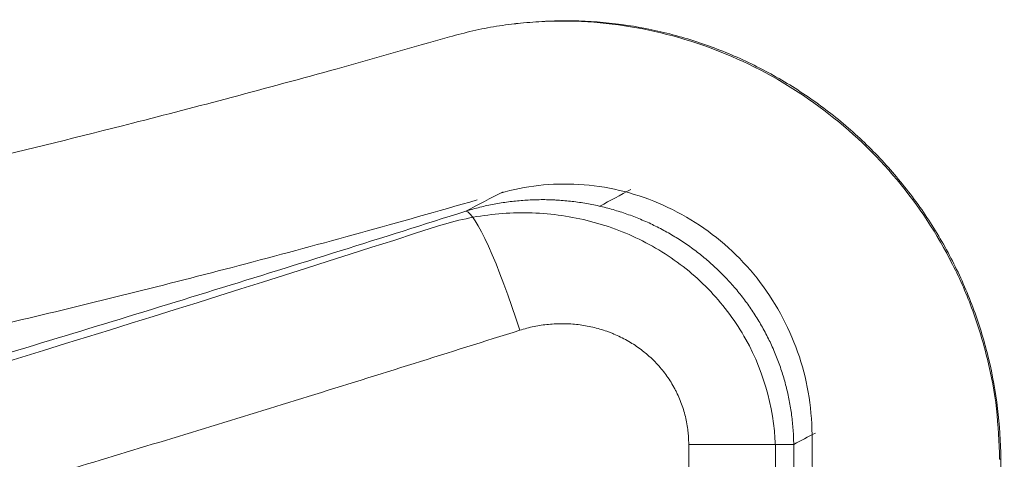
# Model space of a CAD drawing. Header units: millimetres. Extents: x -771 to 771, y -301 to 2485.
# Tile 245 of 256: x 478 to 556, y 6 to 41. Entities that reach past the tile are written whole.
import ezdxf

# ---------------------------------------------------------------- set-up
doc = ezdxf.new("R2010")
doc.units = ezdxf.units.MM
doc.layers.add('ORTHO$2', color=7, linetype='Continuous', true_color=0xffffff)

msp = doc.modelspace()

# ---------------------------------------------------------------- linework, layer by layer
at = {"layer": 'ORTHO$2', "color": 155, "linetype": 'Continuous', "lineweight": 13}
for p, q in [((539.456, 6.983), (531.054, 6.983)), ((531.054, -44.765), (531.054, 6.983)), ((539.456, 6.983), (531.054, 6.983)), ((531.054, -44.765), (531.054, 6.983)), ((539.456, 6.983), (539.456, -44.765)), ((539.456, 6.983), (539.456, -44.765)), ((538, 6.284), (538, -44.21)), ((538, 6.283), (538, -44.21))]:
    msp.add_line(p, q, dxfattribs=at)
msp.add_ellipse((516.183, 16.127), major_axis=(-3.03, 9.53), ratio=0.128145, start_param=4.671674, end_param=6.237539, dxfattribs=at)
msp.add_ellipse((516.183, 16.127), major_axis=(-3.03, 9.53), ratio=0.128145, start_param=4.671674, end_param=6.237539, dxfattribs=at)
at = {"layer": 'ORTHO$2', "color": 155, "linetype": 'Continuous', "lineweight": 18}
for points, knots in [([(556.026, 5.836), (556.018, 7.188), (555.933, 8.532), (555.607, 11.206), (555.365, 12.544), (554.733, 15.172), (554.343, 16.462), (553.649, 18.361), (553.399, 18.988), (552.863, 20.229), (552.573, 20.849), (551.667, 22.656), (550.997, 23.822), (549.892, 25.513), (549.507, 26.067), (548.704, 27.155), (548.281, 27.696), (546.993, 29.247), (546.08, 30.23), (544.626, 31.624), (544.128, 32.075), (543.103, 32.951), (542.571, 33.379), (540.966, 34.6), (539.858, 35.349), (538.139, 36.375), (537.556, 36.7), (536.371, 37.318), (535.764, 37.613), (533.948, 38.433), (532.713, 38.907), (530.198, 39.71), (528.909, 40.04), (525.023, 40.802), (522.437, 41.003), (519.756, 40.892), (519.679, 40.888), (519.602, 40.885)], [0, 0, 0, 0, 0.071128, 0.071128, 0.142255, 0.142255, 0.213383, 0.213383, 0.248946, 0.248946, 0.28451, 0.28451, 0.355638, 0.355638, 0.391202, 0.391202, 0.426765, 0.426765, 0.497893, 0.497893, 0.533457, 0.533457, 0.56902, 0.56902, 0.640148, 0.640148, 0.675712, 0.675712, 0.711275, 0.711275, 0.782403, 0.782403, 0.853531, 0.853531, 0.995786, 0.995786, 1, 1, 1, 1]), ([(555.934, 5.804), (555.882, 7.149), (555.777, 9.842), (555.026, 13.828), (553.857, 17.714), (551.699, 22.678), (547.959, 28.378), (542.053, 33.999), (535.075, 38.138), (528.686, 40.159), (523.468, 40.87), (520.194, 40.927), (517.6, 40.744), (515.674, 40.49), (513.773, 40.13), (512.533, 39.795), (511.912, 39.628)], [0, 0, 0, 0, 0.062123, 0.124436, 0.186738, 0.249272, 0.374, 0.498886, 0.623979, 0.749173, 0.811883, 0.874553, 0.90603, 0.937366, 0.968657, 1, 1, 1, 1]), ([(511.912, 39.628), (508.901, 38.768), (503.011, 37.086), (494.557, 34.789), (484.898, 32.268), (474.264, 29.658), (462.632, 27.031), (451.682, 24.806), (441.296, 22.933), (431.65, 21.448), (419.94, 19.979), (407.274, 19.062), (397.869, 19.257), (392.364, 20.027), (390.024, 20.676), (388.747, 21.232), (388.112, 21.583), (387.582, 21.966), (387.166, 22.381), (386.861, 22.826), (386.767, 23.147), (386.719, 23.308)], [0, 0, 0, 0, 0.04359, 0.085286, 0.124995, 0.189014, 0.249988, 0.3129, 0.374997, 0.437496, 0.500083, 0.622646, 0.74991, 0.811239, 0.874935, 0.894765, 0.915026, 0.935699, 0.956766, 0.978207, 1, 1, 1, 1]), ([(540.928, 7.759), (540.891, 10.097), (540.136, 14.487), (536.81, 20.535), (531.761, 25.082), (525.584, 27.706), (520.097, 28.027), (516.997, 27.402), (515.991, 27.111)], [0, 0, 0, 0, 0.18249, 0.364989, 0.547321, 0.729637, 0.911974, 1, 1, 1, 1]), ([(540.928, 7.759), (540.891, 10.097), (540.136, 14.487), (536.81, 20.535), (531.761, 25.082), (525.584, 27.706), (520.097, 28.027), (516.997, 27.402), (515.991, 27.111)], [0, 0, 0, 0, 0.18249, 0.364989, 0.547321, 0.729637, 0.911974, 1, 1, 1, 1]), ([(386.912, 10.069), (387.122, 9.207), (388.572, 7.899), (393.491, 6.603), (400.235, 5.993), (409.031, 6.018), (419.788, 6.753), (432.229, 8.196), (446.22, 10.372), (461.597, 13.323), (478.074, 16.988), (495.638, 21.385), (507.825, 24.753), (514.114, 26.568)], [0, 0, 0, 0, 0.112695, 0.202711, 0.293023, 0.383031, 0.471228, 0.559711, 0.64791, 0.735376, 0.823116, 0.910601, 1, 1, 1, 1]), ([(386.912, 10.069), (387.122, 9.207), (388.572, 7.899), (393.491, 6.603), (400.235, 5.993), (409.031, 6.018), (419.788, 6.753), (432.229, 8.196), (446.22, 10.372), (461.597, 13.323), (478.074, 16.988), (495.638, 21.385), (507.825, 24.753), (514.114, 26.568)], [0, 0, 0, 0, 0.112695, 0.202711, 0.293023, 0.383031, 0.471228, 0.559711, 0.64791, 0.735376, 0.823116, 0.910601, 1, 1, 1, 1]), ([(556.309, -45.444), (556.262, -36.908), (556.215, -28.372), (556.144, -15.568), (556.12, -11.3), (556.073, -2.764), (556.05, 1.486), (556.026, 5.817)], [0, 0, 0, 0, 0.5, 0.5, 0.75, 0.75, 1, 1, 1, 1])]:
    msp.add_open_spline(points, degree=3, knots=knots, dxfattribs=at)
for points, degree in [([(517.41, 40.704), (517.249, 40.686), (517.087, 40.668)], 2), ([(540.928, 7.759), (541.188, -30.984)], 1), ([(540.928, 7.759), (541.188, -30.984)], 1)]:
    msp.add_open_spline(points, degree=degree, dxfattribs=at)
at = {"layer": 'ORTHO$2', "color": 155, "linetype": 'Continuous', "lineweight": 13}
for points, degree in [([(513.212, 25.665), (514.21, 26.191), (515.208, 26.71), (516.207, 27.222)], 3), ([(513.212, 25.665), (514.21, 26.191), (515.208, 26.71), (516.207, 27.222)], 3), ([(526.413, 27.41), (525.593, 26.965), (524.772, 26.515), (523.951, 26.06)], 3), ([(526.413, 27.41), (525.593, 26.965), (524.772, 26.515), (523.951, 26.06)], 3), ([(541.188, 7.896), (540.611, 7.594), (540.034, 7.29), (539.456, 6.983)], 3), ([(541.188, 7.896), (540.611, 7.594), (540.034, 7.29), (539.456, 6.983)], 3), ([(555.934, 5.795), (556.026, 5.827)], 1)]:
    msp.add_open_spline(points, degree=degree, dxfattribs=at)
for points, knots in [([(513.212, 25.665), (513.588, 25.781), (514.341, 25.99), (515.479, 26.239), (516.626, 26.422), (517.781, 26.541), (518.944, 26.596), (519.725, 26.588), (520.215, 26.569), (520.314, 26.564), (520.51, 26.554), (520.804, 26.536), (521.096, 26.512), (521.679, 26.456), (522.451, 26.36), (523.594, 26.151), (524.722, 25.877), (525.835, 25.54), (526.567, 25.271), (527.112, 25.053), (527.293, 24.978), (527.654, 24.821), (527.832, 24.74), (528.364, 24.491), (529.06, 24.139), (530.066, 23.556), (531.035, 22.917), (531.967, 22.222), (532.564, 21.72), (533.001, 21.33), (533.145, 21.198), (533.359, 20.995), (533.43, 20.927), (533.571, 20.79), (533.92, 20.445), (534.521, 19.804), (535.266, 18.909), (535.957, 17.974), (536.592, 16.999), (536.978, 16.322), (537.254, 15.803), (537.343, 15.629), (537.517, 15.276), (537.601, 15.099), (537.845, 14.565), (538.148, 13.846), (538.535, 12.748), (538.857, 11.63), (539.112, 10.492), (539.238, 9.72), (539.34, 8.941), (539.38, 8.551), (539.436, 7.768), (539.452, 7.376), (539.456, 6.983)], [0, 0, 0, 0, 0.03125, 0.0625, 0.09375, 0.125, 0.15625, 0.1875, 0.1875, 0.195313, 0.195313, 0.203125, 0.21875, 0.21875, 0.25, 0.28125, 0.3125, 0.34375, 0.375, 0.375, 0.390625, 0.390625, 0.40625, 0.40625, 0.4375, 0.46875, 0.5, 0.53125, 0.5625, 0.5625, 0.578125, 0.578125, 0.585937, 0.585937, 0.59375, 0.625, 0.65625, 0.6875, 0.71875, 0.75, 0.75, 0.765625, 0.765625, 0.78125, 0.78125, 0.8125, 0.84375, 0.875, 0.90625, 0.9375, 0.9375, 0.96875, 0.96875, 1, 1, 1, 1]), ([(513.212, 25.665), (513.588, 25.781), (514.341, 25.99), (515.479, 26.239), (516.626, 26.422), (517.781, 26.541), (518.944, 26.596), (519.725, 26.588), (520.215, 26.569), (520.314, 26.564), (520.51, 26.554), (520.804, 26.536), (521.096, 26.512), (521.679, 26.456), (522.451, 26.36), (523.594, 26.151), (524.722, 25.877), (525.835, 25.54), (526.567, 25.271), (527.112, 25.053), (527.293, 24.978), (527.654, 24.821), (527.832, 24.74), (528.364, 24.491), (529.06, 24.139), (530.066, 23.556), (531.035, 22.917), (531.967, 22.222), (532.564, 21.72), (533.001, 21.33), (533.145, 21.198), (533.359, 20.995), (533.43, 20.927), (533.571, 20.79), (533.92, 20.445), (534.521, 19.804), (535.266, 18.909), (535.957, 17.974), (536.592, 16.999), (536.978, 16.322), (537.254, 15.803), (537.343, 15.629), (537.517, 15.276), (537.601, 15.099), (537.845, 14.565), (538.148, 13.846), (538.535, 12.748), (538.857, 11.63), (539.112, 10.492), (539.238, 9.72), (539.34, 8.941), (539.38, 8.551), (539.436, 7.768), (539.452, 7.376), (539.456, 6.983)], [0, 0, 0, 0, 0.03125, 0.0625, 0.09375, 0.125, 0.15625, 0.1875, 0.1875, 0.195313, 0.195313, 0.203125, 0.21875, 0.21875, 0.25, 0.28125, 0.3125, 0.34375, 0.375, 0.375, 0.390625, 0.390625, 0.40625, 0.40625, 0.4375, 0.46875, 0.5, 0.53125, 0.5625, 0.5625, 0.578125, 0.578125, 0.585938, 0.585938, 0.59375, 0.625, 0.65625, 0.6875, 0.71875, 0.75, 0.75, 0.765625, 0.765625, 0.78125, 0.78125, 0.8125, 0.84375, 0.875, 0.90625, 0.9375, 0.9375, 0.96875, 0.96875, 1, 1, 1, 1]), ([(184.374, -49.542), (198.444, -47.77), (212.463, -45.805), (240.401, -41.505), (254.32, -39.169), (275.127, -35.399), (282.051, -34.097), (295.875, -31.407), (302.775, -30.018), (323.441, -25.726), (337.173, -22.694), (364.549, -16.312), (378.193, -12.961), (398.599, -7.711), (405.39, -5.925), (418.954, -2.28), (425.726, -0.422), (439.251, 3.361), (452.757, 7.211), (472.961, 13.179), (486.397, 17.277), (499.816, 21.43), (506.518, 23.535), (513.212, 25.665)], [0, 0, 0, 0, 0.125, 0.125, 0.25, 0.25, 0.3125, 0.3125, 0.375, 0.375, 0.5, 0.5, 0.625, 0.625, 0.6875, 0.6875, 0.75, 0.75, 0.8125, 0.875, 0.9375, 0.9375, 1, 1, 1, 1]), ([(184.374, -49.542), (198.444, -47.77), (212.463, -45.805), (240.401, -41.505), (254.32, -39.169), (275.127, -35.399), (282.051, -34.097), (295.875, -31.407), (302.775, -30.018), (323.441, -25.726), (337.173, -22.694), (364.549, -16.312), (378.193, -12.961), (398.599, -7.711), (405.39, -5.925), (418.954, -2.28), (425.726, -0.422), (439.251, 3.361), (452.757, 7.211), (472.961, 13.179), (486.397, 17.277), (499.816, 21.43), (506.518, 23.535), (513.212, 25.665)], [0, 0, 0, 0, 0.125, 0.125, 0.25, 0.25, 0.3125, 0.3125, 0.375, 0.375, 0.5, 0.5, 0.625, 0.625, 0.6875, 0.6875, 0.75, 0.75, 0.8125, 0.875, 0.9375, 0.9375, 1, 1, 1, 1]), ([(510.938, 24.454), (512.457, 24.944), (514, 25.265), (517.132, 25.581), (518.74, 25.571), (521.872, 25.205), (523.405, 24.855), (526.398, 23.801), (527.835, 23.101), (530.484, 21.4), (531.728, 20.375), (533.909, 18.066), (534.847, 16.793), (537.165, 12.624), (537.986, 9.481), (538, 6.284)], [0, 0, 0, 0, 0.125249, 0.125249, 0.250507, 0.250507, 0.375765, 0.375765, 0.501023, 0.501023, 0.62628, 0.62628, 0.751538, 0.751538, 1, 1, 1, 1]), ([(510.938, 24.454), (512.457, 24.944), (514, 25.265), (517.132, 25.581), (518.74, 25.571), (521.872, 25.205), (523.405, 24.855), (526.398, 23.801), (527.835, 23.101), (530.484, 21.4), (531.728, 20.375), (533.909, 18.066), (534.847, 16.793), (537.165, 12.624), (537.987, 9.481), (538, 6.283)], [0, 0, 0, 0, 0.125245, 0.125245, 0.250498, 0.250498, 0.375751, 0.375751, 0.501004, 0.501004, 0.626257, 0.626257, 0.751511, 0.751511, 1, 1, 1, 1]), ([(510.938, 24.454), (492.316, 18.446), (473.61, 12.644), (425.445, -1.571), (395.834, -9.624), (336.086, -24.223), (306.041, -30.746), (245.573, -42.06), (215.14, -46.854), (184.476, -50.723), (184.425, -50.73), (184.374, -50.736)], [0, 0, 0, 0, 0.175861, 0.175861, 0.450422, 0.450422, 0.724983, 0.724983, 0.999544, 0.999544, 1, 1, 1, 1]), ([(510.938, 24.454), (492.316, 18.446), (473.61, 12.644), (425.445, -1.571), (395.834, -9.624), (336.086, -24.223), (306.041, -30.746), (245.573, -42.06), (215.14, -46.854), (184.476, -50.723), (184.425, -50.73), (184.374, -50.736)], [0, 0, 0, 0, 0.175861, 0.175861, 0.450422, 0.450422, 0.724983, 0.724983, 0.999544, 0.999544, 1, 1, 1, 1]), ([(531.054, 6.983), (531.054, 7.185), (531.047, 7.386), (531.028, 7.687), (531.02, 7.787), (531.001, 7.987), (530.99, 8.087), (530.926, 8.587), (530.851, 8.978), (530.651, 9.747), (530.528, 10.124), (530.306, 10.678), (530.226, 10.861), (530.118, 11.087), (530.097, 11.132), (530.052, 11.222), (530.029, 11.267), (529.96, 11.401), (529.913, 11.489), (529.67, 11.925), (529.456, 12.258), (528.988, 12.895), (528.734, 13.199), (528.325, 13.631), (528.184, 13.772), (528.001, 13.943), (527.964, 13.977), (527.89, 14.044), (527.779, 14.144), (527.665, 14.24), (527.282, 14.557), (526.964, 14.789), (526.302, 15.214), (525.959, 15.408), (525.426, 15.668), (525.246, 15.75), (524.97, 15.866), (524.878, 15.903), (524.692, 15.975), (524.599, 16.009), (524.132, 16.174), (523.753, 16.284), (522.988, 16.462), (522.601, 16.529), (522.014, 16.599), (521.818, 16.617), (521.521, 16.637), (521.422, 16.642), (521.273, 16.647), (521.223, 16.649), (521.124, 16.651), (521.074, 16.652), (520.627, 16.656), (520.233, 16.639), (519.45, 16.563), (519.061, 16.505), (518.29, 16.347), (517.907, 16.248), (517.527, 16.127)], [0, 0, 0, 0, 0.03125, 0.03125, 0.046875, 0.046875, 0.0625, 0.0625, 0.125, 0.125, 0.1875, 0.1875, 0.21875, 0.21875, 0.226562, 0.226562, 0.234375, 0.234375, 0.25, 0.25, 0.3125, 0.3125, 0.375, 0.375, 0.40625, 0.40625, 0.414062, 0.414062, 0.421875, 0.4375, 0.4375, 0.5, 0.5, 0.5625, 0.5625, 0.59375, 0.59375, 0.609375, 0.609375, 0.625, 0.625, 0.6875, 0.6875, 0.75, 0.75, 0.78125, 0.78125, 0.796875, 0.796875, 0.804687, 0.804687, 0.8125, 0.8125, 0.875, 0.875, 0.9375, 0.9375, 1, 1, 1, 1]), ([(531.054, 6.983), (531.054, 7.185), (531.047, 7.386), (531.028, 7.687), (531.02, 7.787), (531.001, 7.987), (530.99, 8.087), (530.926, 8.587), (530.851, 8.978), (530.651, 9.747), (530.528, 10.124), (530.306, 10.678), (530.226, 10.861), (530.118, 11.087), (530.097, 11.132), (530.052, 11.222), (530.029, 11.267), (529.96, 11.401), (529.913, 11.489), (529.67, 11.925), (529.456, 12.258), (528.988, 12.895), (528.734, 13.199), (528.325, 13.631), (528.184, 13.772), (528.001, 13.943), (527.964, 13.977), (527.89, 14.044), (527.779, 14.144), (527.665, 14.24), (527.282, 14.557), (526.964, 14.789), (526.302, 15.214), (525.959, 15.408), (525.426, 15.668), (525.246, 15.75), (524.97, 15.866), (524.878, 15.903), (524.692, 15.975), (524.599, 16.009), (524.132, 16.174), (523.753, 16.284), (522.988, 16.462), (522.601, 16.529), (522.014, 16.599), (521.818, 16.617), (521.521, 16.637), (521.422, 16.642), (521.273, 16.647), (521.223, 16.649), (521.124, 16.651), (521.074, 16.652), (520.627, 16.656), (520.233, 16.639), (519.45, 16.563), (519.061, 16.505), (518.29, 16.347), (517.907, 16.248), (517.527, 16.127)], [0, 0, 0, 0, 0.03125, 0.03125, 0.046875, 0.046875, 0.0625, 0.0625, 0.125, 0.125, 0.1875, 0.1875, 0.21875, 0.21875, 0.226562, 0.226562, 0.234375, 0.234375, 0.25, 0.25, 0.3125, 0.3125, 0.375, 0.375, 0.40625, 0.40625, 0.414062, 0.414062, 0.421875, 0.4375, 0.4375, 0.5, 0.5, 0.5625, 0.5625, 0.59375, 0.59375, 0.609375, 0.609375, 0.625, 0.625, 0.6875, 0.6875, 0.75, 0.75, 0.78125, 0.78125, 0.796875, 0.796875, 0.804687, 0.804687, 0.8125, 0.8125, 0.875, 0.875, 0.9375, 0.9375, 1, 1, 1, 1]), ([(517.527, 16.127), (511.891, 14.352), (500.723, 10.833), (484.072, 5.743), (467.694, 0.852), (451.585, -3.83), (427.04, -10.764), (394.227, -19.534), (352.57, -29.695), (310.966, -38.803), (273.54, -46.028), (240.774, -51.605), (212.563, -55.928), (193.75, -58.371), (184.374, -59.588)], [0, 0, 0, 0, 0.052014, 0.10307, 0.153171, 0.202319, 0.250516, 0.377249, 0.500473, 0.626538, 0.750397, 0.834158, 0.91735, 1, 1, 1, 1]), ([(517.527, 16.127), (511.891, 14.352), (500.723, 10.833), (484.072, 5.743), (467.694, 0.852), (451.585, -3.83), (427.04, -10.764), (394.227, -19.534), (352.57, -29.695), (310.966, -38.803), (273.54, -46.028), (240.774, -51.605), (212.563, -55.928), (193.75, -58.371), (184.374, -59.588)], [0, 0, 0, 0, 0.052014, 0.10307, 0.153171, 0.202319, 0.250516, 0.377249, 0.500473, 0.626538, 0.750397, 0.834158, 0.91735, 1, 1, 1, 1])]:
    msp.add_open_spline(points, degree=3, knots=knots, dxfattribs=at)

doc.saveas('drawing.dxf')
